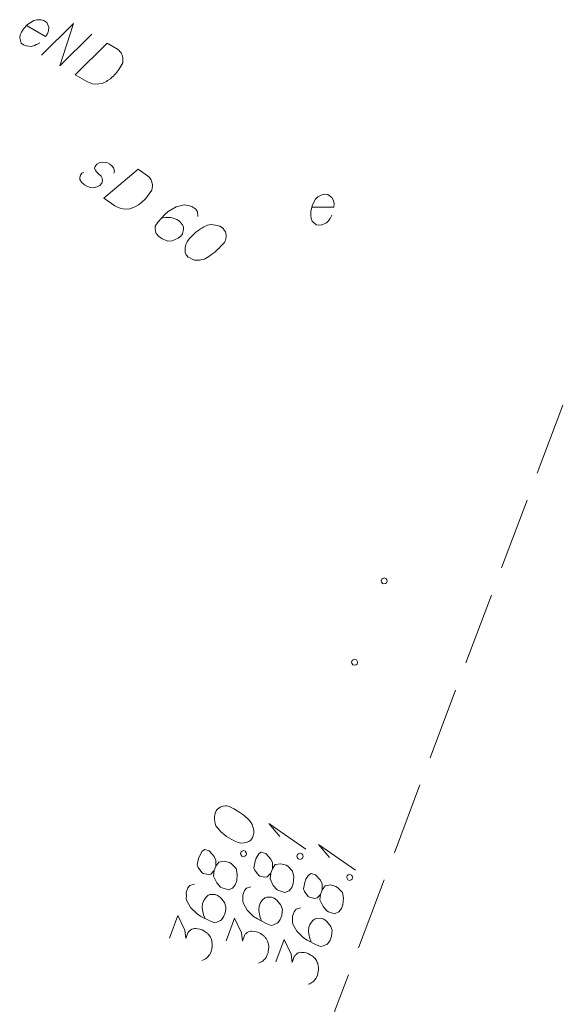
# Model space of a CAD drawing. Header units: metres. Extents: x 5555129 to 5556676, y 5635595 to 5636517.
# Tile 205 of 255: x 5556427 to 5556436, y 5636056 to 5636073. Entities that reach past the tile are written whole.
import ezdxf

# ---------------------------------------------------------------- set-up
doc = ezdxf.new("R2010")
doc.units = ezdxf.units.M
doc.header["$MEASUREMENT"] = 0
doc.linetypes.add('L_0_05', pattern=[1.75, 1.25, -0.5])
doc.layers.add('#digitalizacja', color=7, linetype='Continuous', lineweight=18)
doc.layers.add('#skartowane', color=7, linetype='Continuous', lineweight=18)

# ---------------------------------------------------------------- blocks, each defined once
blk = doc.blocks.new('*U1886')
at = {"layer": '#skartowane', "color": 7, "linetype": 'ByBlock', "lineweight": 18}
for q in [(5555317.015, 5636300.455), (5555316.567, 5636300.675)]:
    blk.add_line((5555316.379, 5636300.9), q, dxfattribs=at)
blk = doc.blocks.new('*U1887')
at = {"layer": '#skartowane', "color": 7, "linetype": 'ByBlock', "lineweight": 18}
for q in [(5555317.873, 5636300.09), (5555317.425, 5636300.309)]:
    blk.add_line((5555317.237, 5636300.535), q, dxfattribs=at)

msp = doc.modelspace()

# ---------------------------------------------------------------- linework, layer by layer
at = {"layer": '#digitalizacja', "color": 1, "linetype": 'Continuous', "lineweight": 18, "flags": 128}
for points in [[(5556426.771, 5636072.971), (5556427.097, 5636072.781), (5556427.132, 5636072.829), (5556427.149, 5636072.881), (5556427.155, 5636072.939), (5556427.12, 5636073.02), (5556427.072, 5636073.055), (5556427.026, 5636073.069), (5556426.952, 5636073.071), (5556426.895, 5636073.056), (5556426.832, 5636073.018), (5556426.788, 5636072.989), (5556426.717, 5636072.914), (5556426.684, 5636072.858), (5556426.662, 5636072.809), (5556426.654, 5636072.759), (5556426.682, 5636072.667), (5556426.72, 5636072.638), (5556426.764, 5636072.62), (5556426.769, 5636072.617), (5556426.853, 5636072.609), (5556426.91, 5636072.623), (5556426.94, 5636072.64), (5556426.948, 5636072.642), (5556427, 5636072.673)], [(5556427.031, 5636072.457), (5556427.582, 5636073.004), (5556427.348, 5636072.273), (5556427.899, 5636072.819)], [(5556428.164, 5636072.665), (5556428.338, 5636072.564), (5556428.37, 5636072.538), (5556428.383, 5636072.524), (5556428.402, 5636072.499), (5556428.411, 5636072.479), (5556428.421, 5636072.46), (5556428.431, 5636072.42), (5556428.435, 5636072.391), (5556428.431, 5636072.325), (5556428.365, 5636072.212), (5556428.33, 5636072.164), (5556428.31, 5636072.142), (5556428.29, 5636072.119), (5556428.27, 5636072.097), (5556428.245, 5636072.077), (5556428.217, 5636072.053), (5556428.17, 5636072.019), (5556428.148, 5636072.004), (5556428.075, 5636071.972), (5556428.021, 5636071.962), (5556427.965, 5636071.96), (5556427.908, 5636071.967), (5556427.861, 5636071.98), (5556427.812, 5636072.002), (5556427.613, 5636072.118), (5556428.164, 5636072.665)]]:
    msp.add_lwpolyline(points, dxfattribs=at)
at = {"layer": '#digitalizacja', "color": 36, "linetype": 'Continuous', "lineweight": 18, "true_color": 0x7d3300, "flags": 128}
for points in [[(5556428.28, 5636070.422), (5556428.289, 5636070.466), (5556428.272, 5636070.514), (5556428.249, 5636070.543), (5556428.209, 5636070.579), (5556428.167, 5636070.601), (5556428.088, 5636070.612), (5556428.023, 5636070.6), (5556427.984, 5636070.576), (5556427.953, 5636070.541), (5556427.945, 5636070.51), (5556427.955, 5636070.482), (5556427.961, 5636070.471), (5556427.983, 5636070.441), (5556428.014, 5636070.412), (5556428.056, 5636070.369), (5556428.078, 5636070.339), (5556428.082, 5636070.293), (5556428.068, 5636070.252), (5556428.033, 5636070.212), (5556427.987, 5636070.187), (5556427.918, 5636070.17), (5556427.87, 5636070.174), (5556427.825, 5636070.191), (5556427.773, 5636070.22), (5556427.718, 5636070.266), (5556427.693, 5636070.312), (5556427.69, 5636070.35), (5556427.704, 5636070.39), (5556427.728, 5636070.424), (5556427.762, 5636070.443)], [(5556428.695, 5636070.492), (5556428.86, 5636070.378), (5556428.891, 5636070.349), (5556428.902, 5636070.334), (5556428.92, 5636070.308), (5556428.927, 5636070.288), (5556428.935, 5636070.268), (5556428.942, 5636070.227), (5556428.944, 5636070.197), (5556428.934, 5636070.132), (5556428.86, 5636070.025), (5556428.821, 5636069.98), (5556428.8, 5636069.959), (5556428.778, 5636069.938), (5556428.756, 5636069.918), (5556428.73, 5636069.9), (5556428.7, 5636069.878), (5556428.65, 5636069.848), (5556428.627, 5636069.835), (5556428.551, 5636069.809), (5556428.497, 5636069.803), (5556428.441, 5636069.806), (5556428.384, 5636069.817), (5556428.339, 5636069.834), (5556428.292, 5636069.86), (5556428.102, 5636069.991), (5556428.695, 5636070.492)], [(5556429.724, 5636069.676), (5556429.723, 5636069.756), (5556429.689, 5636069.801), (5556429.621, 5636069.848), (5556429.559, 5636069.863), (5556429.524, 5636069.873), (5556429.489, 5636069.876), (5556429.351, 5636069.842), (5556429.217, 5636069.763), (5556429.158, 5636069.71), (5556429.041, 5636069.583), (5556428.991, 5636069.51), (5556428.99, 5636069.468), (5556429.002, 5636069.402), (5556429.009, 5636069.382), (5556429.048, 5636069.334), (5556429.111, 5636069.29), (5556429.166, 5636069.266), (5556429.207, 5636069.252), (5556429.282, 5636069.257), (5556429.385, 5636069.301), (5556429.433, 5636069.339), (5556429.46, 5636069.378), (5556429.479, 5636069.458), (5556429.477, 5636069.496), (5556429.456, 5636069.539), (5556429.408, 5636069.594), (5556429.365, 5636069.624), (5556429.301, 5636069.647), (5556429.257, 5636069.656), (5556429.172, 5636069.657), (5556429.126, 5636069.653), (5556429.101, 5636069.649)], [(5556430.145, 5636069.484), (5556430.135, 5636069.491), (5556430.103, 5636069.506), (5556430.08, 5636069.515), (5556430.062, 5636069.52), (5556430.031, 5636069.528), (5556429.992, 5636069.533), (5556429.958, 5636069.535), (5556429.92, 5636069.533), (5556429.892, 5636069.524), (5556429.86, 5636069.51), (5556429.829, 5636069.495), (5556429.794, 5636069.476), (5556429.771, 5636069.464), (5556429.741, 5636069.441), (5556429.693, 5636069.403), (5556429.628, 5636069.341), (5556429.578, 5636069.289), (5556429.541, 5636069.236), (5556429.518, 5636069.194), (5556429.508, 5636069.136), (5556429.505, 5636069.102), (5556429.509, 5636069.056), (5556429.525, 5636069.016), (5556429.536, 5636069.002), (5556429.562, 5636068.976), (5556429.586, 5636068.96), (5556429.628, 5636068.938), (5556429.669, 5636068.924), (5556429.703, 5636068.921), (5556429.754, 5636068.922), (5556429.779, 5636068.926), (5556429.811, 5636068.932), (5556429.839, 5636068.942), (5556429.859, 5636068.949), (5556429.886, 5636068.967), (5556429.897, 5636068.973), (5556429.924, 5636068.991), (5556429.954, 5636069.013), (5556429.984, 5636069.035), (5556430.002, 5636069.051), (5556430.017, 5636069.063), (5556430.035, 5636069.079), (5556430.076, 5636069.116), (5556430.097, 5636069.136), (5556430.119, 5636069.157), (5556430.147, 5636069.188), (5556430.183, 5636069.228), (5556430.193, 5636069.243), (5556430.201, 5636069.265), (5556430.21, 5636069.288), (5556430.216, 5636069.327), (5556430.215, 5636069.357), (5556430.21, 5636069.382), (5556430.201, 5636069.41), (5556430.188, 5636069.433), (5556430.177, 5636069.448), (5556430.166, 5636069.463), (5556430.145, 5636069.484)]]:
    msp.add_lwpolyline(points, dxfattribs=at)
at = {"layer": '#skartowane', "color": 7, "linetype": 'Continuous', "lineweight": 18, "flags": 128}
for points in [[(5556431.691, 5636069.838), (5556432.069, 5636069.838), (5556432.075, 5636069.897), (5556432.063, 5636069.95), (5556432.039, 5636070.004), (5556431.969, 5636070.057), (5556431.91, 5636070.063), (5556431.862, 5636070.051), (5556431.797, 5636070.015), (5556431.756, 5636069.974), (5556431.721, 5636069.909), (5556431.697, 5636069.862), (5556431.673, 5636069.761), (5556431.673, 5636069.696), (5556431.679, 5636069.643), (5556431.697, 5636069.596), (5556431.768, 5636069.531), (5556431.815, 5636069.525), (5556431.862, 5636069.531), (5556431.868, 5636069.531), (5556431.945, 5636069.567), (5556431.986, 5636069.608), (5556432.004, 5636069.637), (5556432.01, 5636069.643), (5556432.039, 5636069.696)], [(5556432.887, 5636063.393), (5556432.897, 5636063.421), (5556432.914, 5636063.433), (5556432.942, 5636063.442), (5556432.97, 5636063.432), (5556432.986, 5636063.407), (5556432.991, 5636063.386), (5556432.981, 5636063.359), (5556432.964, 5636063.346), (5556432.936, 5636063.337), (5556432.908, 5636063.347), (5556432.892, 5636063.372), (5556432.887, 5636063.393)], [(5556432.377, 5636061.988), (5556432.387, 5636062.016), (5556432.404, 5636062.029), (5556432.432, 5636062.038), (5556432.46, 5636062.027), (5556432.476, 5636062.003), (5556432.481, 5636061.982), (5556432.471, 5636061.954), (5556432.454, 5636061.942), (5556432.426, 5636061.933), (5556432.398, 5636061.943), (5556432.382, 5636061.968), (5556432.377, 5636061.988)], [(5556430.028, 5636059.397), (5556430.024, 5636059.386), (5556430.017, 5636059.351), (5556430.014, 5636059.327), (5556430.014, 5636059.308), (5556430.015, 5636059.276), (5556430.02, 5636059.237), (5556430.026, 5636059.203), (5556430.038, 5636059.167), (5556430.054, 5636059.143), (5556430.076, 5636059.116), (5556430.098, 5636059.089), (5556430.125, 5636059.06), (5556430.143, 5636059.041), (5556430.173, 5636059.018), (5556430.222, 5636058.981), (5556430.299, 5636058.934), (5556430.362, 5636058.899), (5556430.423, 5636058.877), (5556430.469, 5636058.866), (5556430.527, 5636058.87), (5556430.561, 5636058.877), (5556430.605, 5636058.893), (5556430.639, 5636058.918), (5556430.65, 5636058.933), (5556430.668, 5636058.964), (5556430.678, 5636058.992), (5556430.689, 5636059.038), (5556430.692, 5636059.081), (5556430.685, 5636059.115), (5556430.671, 5636059.164), (5556430.661, 5636059.186), (5556430.647, 5636059.217), (5556430.631, 5636059.241), (5556430.618, 5636059.258), (5556430.594, 5636059.28), (5556430.585, 5636059.289), (5556430.561, 5636059.31), (5556430.532, 5636059.334), (5556430.503, 5636059.357), (5556430.483, 5636059.37), (5556430.468, 5636059.382), (5556430.448, 5636059.396), (5556430.402, 5636059.425), (5556430.376, 5636059.44), (5556430.35, 5636059.456), (5556430.314, 5636059.476), (5556430.266, 5636059.499), (5556430.249, 5636059.505), (5556430.225, 5636059.508), (5556430.201, 5636059.51), (5556430.161, 5636059.506), (5556430.133, 5636059.497), (5556430.11, 5636059.487), (5556430.086, 5636059.471), (5556430.066, 5636059.452), (5556430.055, 5636059.438), (5556430.043, 5636059.423), (5556430.028, 5636059.397)], [(5556430.008, 5636058.393), (5556430.037, 5636058.471), (5556430.039, 5636058.495), (5556430.036, 5636058.572), (5556430.009, 5636058.638), (5556429.924, 5636058.731), (5556429.844, 5636058.754), (5556429.802, 5636058.725), (5556429.758, 5636058.654), (5556429.737, 5636058.598), (5556429.716, 5636058.487), (5556429.731, 5636058.443), (5556429.795, 5636058.357), (5556429.82, 5636058.342), (5556429.908, 5636058.323), (5556429.949, 5636058.333), (5556430.008, 5636058.393), (5556429.998, 5636058.296), (5556430.051, 5636058.183), (5556430.119, 5636058.108), (5556430.144, 5636058.092), (5556430.252, 5636058.06), (5556430.325, 5636058.089), (5556430.372, 5636058.148), (5556430.396, 5636058.215), (5556430.407, 5636058.33), (5556430.385, 5636058.426), (5556430.303, 5636058.512), (5556430.272, 5636058.53), (5556430.181, 5636058.556), (5556430.087, 5636058.54), (5556430.037, 5636058.471)], [(5556430.461, 5636058.687), (5556430.471, 5636058.715), (5556430.488, 5636058.728), (5556430.516, 5636058.736), (5556430.544, 5636058.726), (5556430.56, 5636058.701), (5556430.565, 5636058.681), (5556430.555, 5636058.653), (5556430.538, 5636058.64), (5556430.51, 5636058.632), (5556430.482, 5636058.642), (5556430.466, 5636058.667), (5556430.461, 5636058.687)], [(5556430.984, 5636058.347), (5556431.012, 5636058.425), (5556431.014, 5636058.449), (5556431.011, 5636058.526), (5556430.985, 5636058.592), (5556430.899, 5636058.686), (5556430.82, 5636058.709), (5556430.778, 5636058.68), (5556430.733, 5636058.608), (5556430.713, 5636058.553), (5556430.691, 5636058.441), (5556430.707, 5636058.398), (5556430.77, 5636058.312), (5556430.796, 5636058.296), (5556430.883, 5636058.277), (5556430.924, 5636058.287), (5556430.984, 5636058.347), (5556430.974, 5636058.251), (5556431.027, 5636058.137), (5556431.094, 5636058.062), (5556431.12, 5636058.047), (5556431.227, 5636058.014), (5556431.301, 5636058.044), (5556431.347, 5636058.102), (5556431.371, 5636058.169), (5556431.382, 5636058.285), (5556431.36, 5636058.38), (5556431.278, 5636058.467), (5556431.247, 5636058.484), (5556431.156, 5636058.511), (5556431.062, 5636058.495), (5556431.012, 5636058.425)], [(5556431.436, 5636058.642), (5556431.446, 5636058.67), (5556431.463, 5636058.682), (5556431.492, 5636058.691), (5556431.519, 5636058.681), (5556431.536, 5636058.656), (5556431.541, 5636058.635), (5556431.53, 5636058.607), (5556431.513, 5636058.595), (5556431.485, 5636058.586), (5556431.457, 5636058.596), (5556431.441, 5636058.621), (5556431.436, 5636058.642)], [(5556431.842, 5636057.982), (5556431.87, 5636058.06), (5556431.872, 5636058.084), (5556431.869, 5636058.161), (5556431.843, 5636058.227), (5556431.757, 5636058.321), (5556431.678, 5636058.343), (5556431.636, 5636058.314), (5556431.591, 5636058.243), (5556431.571, 5636058.187), (5556431.549, 5636058.076), (5556431.565, 5636058.032), (5556431.628, 5636057.947), (5556431.654, 5636057.931), (5556431.741, 5636057.912), (5556431.782, 5636057.922), (5556431.842, 5636057.982), (5556431.832, 5636057.885), (5556431.885, 5636057.772), (5556431.952, 5636057.697), (5556431.978, 5636057.681), (5556432.085, 5636057.649), (5556432.159, 5636057.679), (5556432.205, 5636057.737), (5556432.229, 5636057.804), (5556432.24, 5636057.919), (5556432.218, 5636058.015), (5556432.136, 5636058.101), (5556432.105, 5636058.119), (5556432.014, 5636058.146), (5556431.92, 5636058.129), (5556431.87, 5636058.06)], [(5556432.294, 5636058.276), (5556432.304, 5636058.304), (5556432.321, 5636058.317), (5556432.35, 5636058.325), (5556432.377, 5636058.315), (5556432.394, 5636058.291), (5556432.399, 5636058.27), (5556432.389, 5636058.242), (5556432.371, 5636058.23), (5556432.343, 5636058.221), (5556432.315, 5636058.231), (5556432.299, 5636058.256), (5556432.294, 5636058.276)], [(5556429.666, 5636058.159), (5556429.589, 5636058.137), (5556429.554, 5636058.093), (5556429.526, 5636058.015), (5556429.528, 5636057.952), (5556429.527, 5636057.915), (5556429.533, 5636057.881), (5556429.601, 5636057.756), (5556429.712, 5636057.646), (5556429.778, 5636057.603), (5556429.931, 5636057.523), (5556430.014, 5636057.492), (5556430.056, 5636057.503), (5556430.116, 5636057.531), (5556430.133, 5636057.543), (5556430.17, 5636057.593), (5556430.197, 5636057.665), (5556430.206, 5636057.725), (5556430.209, 5636057.768), (5556430.184, 5636057.839), (5556430.116, 5636057.927), (5556430.066, 5636057.964), (5556430.022, 5636057.98), (5556429.94, 5636057.978), (5556429.904, 5636057.966), (5556429.867, 5636057.935), (5556429.827, 5636057.875), (5556429.808, 5636057.825), (5556429.803, 5636057.758), (5556429.805, 5636057.713), (5556429.826, 5636057.63), (5556429.841, 5636057.587), (5556429.852, 5636057.564)], [(5556430.641, 5636058.114), (5556430.564, 5636058.091), (5556430.529, 5636058.048), (5556430.501, 5636057.97), (5556430.503, 5636057.906), (5556430.502, 5636057.869), (5556430.509, 5636057.835), (5556430.576, 5636057.71), (5556430.687, 5636057.601), (5556430.754, 5636057.558), (5556430.906, 5636057.477), (5556430.99, 5636057.447), (5556431.031, 5636057.457), (5556431.092, 5636057.485), (5556431.109, 5636057.498), (5556431.146, 5636057.547), (5556431.172, 5636057.62), (5556431.181, 5636057.679), (5556431.184, 5636057.722), (5556431.16, 5636057.794), (5556431.091, 5636057.881), (5556431.041, 5636057.918), (5556430.997, 5636057.934), (5556430.915, 5636057.933), (5556430.879, 5636057.921), (5556430.843, 5636057.89), (5556430.802, 5636057.829), (5556430.784, 5636057.779), (5556430.778, 5636057.712), (5556430.781, 5636057.667), (5556430.801, 5636057.585), (5556430.817, 5636057.541), (5556430.827, 5636057.518)], [(5556431.499, 5636057.748), (5556431.422, 5636057.726), (5556431.387, 5636057.682), (5556431.359, 5636057.605), (5556431.361, 5636057.541), (5556431.36, 5636057.504), (5556431.367, 5636057.47), (5556431.434, 5636057.345), (5556431.546, 5636057.235), (5556431.612, 5636057.192), (5556431.765, 5636057.112), (5556431.848, 5636057.082), (5556431.889, 5636057.092), (5556431.95, 5636057.12), (5556431.967, 5636057.133), (5556432.004, 5636057.182), (5556432.03, 5636057.254), (5556432.039, 5636057.314), (5556432.042, 5636057.357), (5556432.018, 5636057.428), (5556431.949, 5636057.516), (5556431.899, 5636057.553), (5556431.855, 5636057.569), (5556431.773, 5636057.567), (5556431.737, 5636057.555), (5556431.701, 5636057.524), (5556431.66, 5636057.464), (5556431.642, 5636057.414), (5556431.636, 5636057.347), (5556431.639, 5636057.302), (5556431.659, 5636057.219), (5556431.675, 5636057.176), (5556431.685, 5636057.153)], [(5556429.24, 5636057.227), (5556429.381, 5636057.616), (5556429.503, 5636057.364), (5556429.52, 5636057.22), (5556429.556, 5636057.32), (5556429.57, 5636057.34), (5556429.579, 5636057.349), (5556429.589, 5636057.358), (5556429.598, 5636057.367), (5556429.623, 5636057.383), (5556429.644, 5636057.388), (5556429.664, 5636057.393), (5556429.683, 5636057.393), (5556429.726, 5636057.39), (5556429.761, 5636057.383), (5556429.778, 5636057.377), (5556429.8, 5636057.369), (5556429.831, 5636057.352), (5556429.852, 5636057.338), (5556429.872, 5636057.324), (5556429.886, 5636057.313), (5556429.895, 5636057.303), (5556429.905, 5636057.294), (5556429.914, 5636057.284), (5556429.926, 5636057.267), (5556429.942, 5636057.242), (5556429.953, 5636057.219), (5556429.96, 5636057.204), (5556429.965, 5636057.184), (5556429.97, 5636057.163), (5556429.973, 5636057.137), (5556429.975, 5636057.124), (5556429.972, 5636057.081), (5556429.965, 5636057.045), (5556429.963, 5636057.021), (5556429.949, 5636056.982), (5556429.927, 5636056.94), (5556429.915, 5636056.925), (5556429.904, 5636056.911), (5556429.892, 5636056.896), (5556429.875, 5636056.883), (5556429.858, 5636056.871), (5556429.826, 5636056.851), (5556429.797, 5636056.842)], [(5556430.215, 5636057.182), (5556430.356, 5636057.57), (5556430.478, 5636057.319), (5556430.495, 5636057.174), (5556430.531, 5636057.274), (5556430.545, 5636057.294), (5556430.554, 5636057.303), (5556430.564, 5636057.313), (5556430.574, 5636057.322), (5556430.598, 5636057.338), (5556430.619, 5636057.343), (5556430.64, 5636057.348), (5556430.658, 5636057.347), (5556430.701, 5636057.344), (5556430.736, 5636057.338), (5556430.753, 5636057.332), (5556430.775, 5636057.324), (5556430.807, 5636057.306), (5556430.827, 5636057.292), (5556430.847, 5636057.279), (5556430.862, 5636057.267), (5556430.871, 5636057.258), (5556430.88, 5636057.248), (5556430.889, 5636057.239), (5556430.902, 5636057.221), (5556430.918, 5636057.197), (5556430.928, 5636057.174), (5556430.935, 5636057.159), (5556430.94, 5636057.138), (5556430.945, 5636057.117), (5556430.949, 5636057.091), (5556430.95, 5636057.078), (5556430.947, 5636057.035), (5556430.94, 5636057), (5556430.938, 5636056.976), (5556430.924, 5636056.937), (5556430.902, 5636056.894), (5556430.891, 5636056.88), (5556430.879, 5636056.865), (5556430.867, 5636056.851), (5556430.85, 5636056.838), (5556430.833, 5636056.825), (5556430.801, 5636056.806), (5556430.773, 5636056.797)], [(5556431.073, 5636056.816), (5556431.214, 5636057.205), (5556431.336, 5636056.953), (5556431.353, 5636056.809), (5556431.389, 5636056.909), (5556431.403, 5636056.929), (5556431.412, 5636056.938), (5556431.422, 5636056.947), (5556431.432, 5636056.956), (5556431.456, 5636056.972), (5556431.477, 5636056.977), (5556431.498, 5636056.983), (5556431.516, 5636056.982), (5556431.559, 5636056.979), (5556431.595, 5636056.972), (5556431.611, 5636056.966), (5556431.633, 5636056.958), (5556431.665, 5636056.941), (5556431.685, 5636056.927), (5556431.705, 5636056.914), (5556431.72, 5636056.902), (5556431.729, 5636056.892), (5556431.738, 5636056.883), (5556431.747, 5636056.873), (5556431.76, 5636056.856), (5556431.776, 5636056.831), (5556431.786, 5636056.809), (5556431.793, 5636056.794), (5556431.798, 5636056.773), (5556431.804, 5636056.752), (5556431.807, 5636056.726), (5556431.808, 5636056.713), (5556431.805, 5636056.67), (5556431.798, 5636056.635), (5556431.796, 5636056.61), (5556431.782, 5636056.572), (5556431.76, 5636056.529), (5556431.749, 5636056.514), (5556431.737, 5636056.5), (5556431.725, 5636056.485), (5556431.708, 5636056.473), (5556431.691, 5636056.46), (5556431.659, 5636056.44), (5556431.631, 5636056.432)]]:
    msp.add_lwpolyline(points, dxfattribs=at)
at = {"layer": '#skartowane', "color": 7, "linetype": 'L_0_05', "lineweight": 18, "flags": 128}
msp.add_lwpolyline([(5556433.352, 5636045.597), (5556440.882, 5636034.547), (5556442.932, 5636028.777), (5556437.822, 5636034.407), (5556430.662, 5636044.657), (5556430.052, 5636046.937), (5556429.922, 5636049.157), (5556432.102, 5636056.007), (5556437.092, 5636069.267), (5556440.392, 5636068.097), (5556438.272, 5636056.477), (5556433.352, 5636045.597)], close=True, dxfattribs=at)

# ---------------------------------------------------------------- block references
at = {"layer": '#skartowane', "color": 7, "linetype": 'Continuous', "lineweight": 18}
for name in ['*U1886', '*U1887']:
    msp.add_blockref(name, (1114.572, -241.693), dxfattribs=at)

doc.saveas('drawing.dxf')
